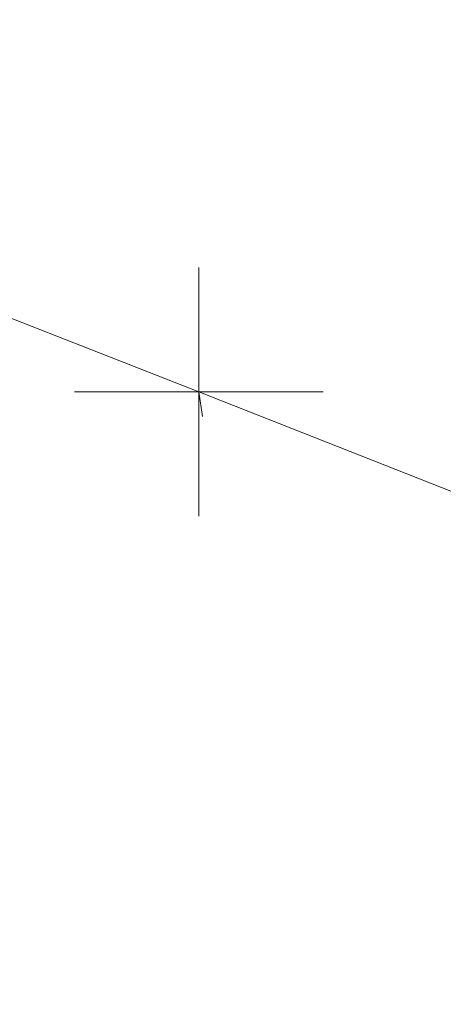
# Model space of a CAD drawing. Extents: x 413123 to 1465301, y 377724 to 504150.
# Tile 69 of 256: x 1463249.92 to 1463251.62, y 433271.15 to 433275.11. Entities that reach past the tile are written whole.
import ezdxf

# ---------------------------------------------------------------- set-up
doc = ezdxf.new("R2010")
doc.units = 0
doc.header["$MEASUREMENT"] = 0
for name, pattern in [('DGN Style 1', [8.732639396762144, 0.01453018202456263, -8.71810921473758]), ('DGN Style 3', [20.34225483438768, 14.53018202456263, -5.812072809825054]), ('DGN Style 5', [10.171127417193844, 4.35905460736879, -5.812072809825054])]:
    doc.linetypes.add(name, pattern=pattern)
for name, color, linetype, lineweight in [('PV_X_Curb', 120, 'DGN Style 1', 0), ('PV_X_EOP', 7, 'DGN Style 3', 0), ('PV_X_Walk', 120, 'DGN Style 5', 0)]:
    doc.layers.add(name, color=color, linetype=linetype, lineweight=lineweight)
doc.layers.add('SV_Observation (Construction)', color=97, linetype='DGN Style 1', lineweight=0, transparency=0.9)
doc.layers.add('SV_X_Shot_Marker (Construction)', color=40, linetype='Continuous', lineweight=0, transparency=0.5)

# ---------------------------------------------------------------- blocks, each defined once
blk = doc.blocks.new('SVPT_2755')
at = {"layer": 'SV_X_Shot_Marker (Construction)', "transparency": 33554495}
for p, q in [((0, 0.02500000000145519), (0, -0.02499999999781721)), ((-0.02499999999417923, 0), (0.02499999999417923, 0))]:
    blk.add_line(p, q, dxfattribs=at)
blk.add_point((0, 0), dxfattribs=at)

msp = doc.modelspace()

# ---------------------------------------------------------------- linework, layer by layer
at = {"layer": 'PV_X_Curb'}
for points, knots in [([(1463034.114341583, 433358.5354235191, 570.967442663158), (1463034.382762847, 433357.8525596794, 570.9829174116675), (1463034.902669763, 433356.6746703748, 570.9791408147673), (1463036.322057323, 433354.5205973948, 570.6849760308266), (1463037.748960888, 433352.2020754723, 570.6878951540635), (1463040.018756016, 433349.1857511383, 570.9427811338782), (1463042.639031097, 433346.7780487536, 570.7955674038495), (1463044.970687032, 433345.5933757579, 570.8824061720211), (1463045.921303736, 433345.2188641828, 570.878208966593), (1463051.106075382, 433343.1762354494, 570.8553169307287), (1463056.290847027, 433341.1336067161, 570.8324248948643), (1463061.475618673, 433339.0909779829, 570.809532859), (1463062.018547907, 433338.9041474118, 570.7725412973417), (1463062.561477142, 433338.7173168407, 570.7355497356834), (1463063.104406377, 433338.5304862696, 570.6985581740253), (1463069.657625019, 433335.9461940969, 570.7210719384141), (1463076.21084366, 433333.3619019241, 570.7435857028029), (1463082.764062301, 433330.7776097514, 570.7660994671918), (1463087.246478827, 433329.0023655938, 570.8028168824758), (1463091.728895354, 433327.2271214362, 570.8395342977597), (1463096.211311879, 433325.4518772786, 570.8762517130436), (1463096.878442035, 433325.1897515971, 570.9638925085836), (1463097.545572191, 433324.9276259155, 571.0515333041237), (1463098.212702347, 433324.6655002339, 571.1391740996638), (1463104.831686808, 433322.094946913, 571.1640382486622), (1463111.45067127, 433319.524393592, 571.1889023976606), (1463118.069655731, 433316.953840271, 571.2137665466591), (1463125.957183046, 433313.9138789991, 571.1851535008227), (1463133.844710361, 433310.8739177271, 571.1565404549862), (1463141.732237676, 433307.8339564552, 571.1279274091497), (1463145.767175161, 433306.241790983, 571.1313455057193), (1463149.802112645, 433304.6496255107, 571.134763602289), (1463153.83705013, 433303.0574600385, 571.1381816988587), (1463154.355066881, 433302.8054079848, 571.0924572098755), (1463154.873083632, 433302.5533559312, 571.0467327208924), (1463155.391100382, 433302.3013038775, 571.0010082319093), (1463159.740180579, 433300.5574304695, 571.007755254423), (1463164.089260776, 433298.8135570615, 571.0145022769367), (1463168.438340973, 433297.0696836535, 571.0212492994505), (1463173.76020955, 433294.9893866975, 571.0517121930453), (1463179.082078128, 433292.9090897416, 571.0821750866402), (1463184.403946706, 433290.8287927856, 571.1126379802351), (1463184.927832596, 433290.6024130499, 571.183469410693), (1463185.451718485, 433290.3760333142, 571.254300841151), (1463185.975604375, 433290.1496535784, 571.3251322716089), (1463193.283059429, 433287.4009373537, 571.3274320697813), (1463200.590514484, 433284.6522211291, 571.3297318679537), (1463207.897969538, 433281.9035049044, 571.3320316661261), (1463214.611583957, 433279.3049910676, 571.3660593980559), (1463221.325198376, 433276.7064772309, 571.4000871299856), (1463228.038812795, 433274.1079633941, 571.4341148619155), (1463234.876881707, 433271.4003319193, 571.5030017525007), (1463241.714950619, 433268.6927004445, 571.5718886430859), (1463248.553019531, 433265.9850689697, 571.6407755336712), (1463252.53367608, 433264.4224603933, 571.6987979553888), (1463256.514332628, 433262.8598518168, 571.7568203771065), (1463260.494989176, 433261.2972432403, 571.8148427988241), (1463261.18962272, 433261.0748617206, 571.7422662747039), (1463261.884256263, 433260.8524802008, 571.6696897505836), (1463262.578889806, 433260.6300986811, 571.5971132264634), (1463267.974277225, 433258.4984942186, 571.5913249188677), (1463273.369664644, 433256.3668897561, 571.5855366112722), (1463278.765052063, 433254.2352852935, 571.5797483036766), (1463284.039124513, 433252.1341649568, 571.626583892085), (1463289.313196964, 433250.0330446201, 571.6734194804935), (1463294.587269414, 433247.9319242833, 571.7202550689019), (1463295.147837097, 433247.7325865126, 571.8045569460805), (1463295.70840478, 433247.533248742, 571.8888588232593), (1463296.268972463, 433247.3339109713, 571.9731607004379), (1463303.262539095, 433244.6091737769, 572.0038664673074), (1463310.256105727, 433241.8844365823, 572.034572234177), (1463317.249672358, 433239.1596993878, 572.0652780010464), (1463324.8255847, 433236.206749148, 572.1003223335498), (1463332.401497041, 433233.2537989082, 572.1353666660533), (1463339.977409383, 433230.3008486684, 572.1704109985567), (1463346.624217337, 433227.6724527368, 572.1699621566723), (1463353.271025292, 433225.044056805, 572.1695133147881), (1463359.917833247, 433222.4156608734, 572.1690644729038), (1463363.666535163, 433220.9685334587, 572.1740861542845), (1463367.415237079, 433219.521406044, 572.1791078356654), (1463371.163938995, 433218.0742786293, 572.1841295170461), (1463371.754596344, 433217.8301906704, 572.1047293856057), (1463372.345253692, 433217.5861027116, 572.0253292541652), (1463372.935911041, 433217.3420147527, 571.9459291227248), (1463380.338603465, 433214.4611246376, 571.9041823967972), (1463387.741295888, 433211.5802345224, 571.8624356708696), (1463395.143988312, 433208.6993444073, 571.8206889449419), (1463403.121855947, 433205.5721027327, 571.8539167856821), (1463411.099723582, 433202.4448610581, 571.8871446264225), (1463419.077591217, 433199.3176193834, 571.9203724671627), (1463419.407565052, 433199.1647159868, 571.9396248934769), (1463419.737538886, 433199.0118125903, 571.9588773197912), (1463420.067512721, 433198.8589091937, 571.9781297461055)], [0, 0, 0, 0, 0.004163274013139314, 0.007301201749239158, 0.0146979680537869, 0.01957460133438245, 0.02877745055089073, 0.03448275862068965, 0.03448275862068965, 0.03448275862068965, 0.06896551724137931, 0.06896551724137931, 0.06896551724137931, 0.1034482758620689, 0.1034482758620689, 0.1034482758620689, 0.1379310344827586, 0.1379310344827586, 0.1379310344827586, 0.1724137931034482, 0.1724137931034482, 0.1724137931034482, 0.2068965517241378, 0.2068965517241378, 0.2068965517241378, 0.2413793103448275, 0.2413793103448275, 0.2413793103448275, 0.2758620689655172, 0.2758620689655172, 0.2758620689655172, 0.3103448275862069, 0.3103448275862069, 0.3103448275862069, 0.3448275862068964, 0.3448275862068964, 0.3448275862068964, 0.3793103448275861, 0.3793103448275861, 0.3793103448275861, 0.4137931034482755, 0.4137931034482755, 0.4137931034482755, 0.4482758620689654, 0.4482758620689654, 0.4482758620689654, 0.4827586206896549, 0.4827586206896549, 0.4827586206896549, 0.5172413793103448, 0.5172413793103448, 0.5172413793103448, 0.5517241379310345, 0.5517241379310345, 0.5517241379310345, 0.5862068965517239, 0.5862068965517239, 0.5862068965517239, 0.6206896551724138, 0.6206896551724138, 0.6206896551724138, 0.6551724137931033, 0.6551724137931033, 0.6551724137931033, 0.6896551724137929, 0.6896551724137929, 0.6896551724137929, 0.7241379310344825, 0.7241379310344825, 0.7241379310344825, 0.7586206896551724, 0.7586206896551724, 0.7586206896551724, 0.7931034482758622, 0.7931034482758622, 0.7931034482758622, 0.8275862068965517, 0.8275862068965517, 0.8275862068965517, 0.8620689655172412, 0.8620689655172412, 0.8620689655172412, 0.8965517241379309, 0.8965517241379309, 0.8965517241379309, 0.9310344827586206, 0.9310344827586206, 0.9310344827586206, 0.9655172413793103, 0.9655172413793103, 0.9655172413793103, 1, 1, 1, 1]), ([(1463694.730807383, 433042.1012902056, 573.2000085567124), (1463688.122071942, 433044.6665198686, 573.2117681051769), (1463681.5133365, 433047.2317495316, 573.2235276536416), (1463674.904601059, 433049.7969791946, 573.2352872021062), (1463669.906627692, 433051.7384291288, 573.2422034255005), (1463664.908654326, 433053.679879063, 573.249119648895), (1463659.910680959, 433055.6213289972, 573.2560358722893), (1463659.31440991, 433055.8530469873, 573.3282538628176), (1463658.718138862, 433056.0847649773, 573.400471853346), (1463658.121867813, 433056.3164829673, 573.4726898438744), (1463656.811811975, 433056.8455353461, 573.4691755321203), (1463655.501756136, 433057.3745877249, 573.4656612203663), (1463654.191700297, 433057.9036401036, 573.4621469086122), (1463647.078403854, 433060.7016199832, 573.4311409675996), (1463639.965107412, 433063.4995998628, 573.4001350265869), (1463632.851810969, 433066.2975797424, 573.3691290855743), (1463626.603526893, 433068.7760307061, 573.3262890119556), (1463620.355242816, 433071.25448167, 573.2834489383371), (1463614.10695874, 433073.7329326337, 573.2406088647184), (1463606.821724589, 433076.5483492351, 573.1778320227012), (1463599.536490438, 433079.3637658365, 573.1150551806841), (1463592.251256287, 433082.1791824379, 573.052278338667), (1463585.048675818, 433085.0513616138, 572.9767093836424), (1463577.846095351, 433087.9235407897, 572.901140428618), (1463570.643514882, 433090.7957199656, 572.8255714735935), (1463568.520856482, 433091.6009161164, 572.8136526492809), (1463566.398198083, 433092.4061122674, 572.8017338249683), (1463564.275539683, 433093.2113084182, 572.7898150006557), (1463563.658286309, 433093.4932407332, 572.723361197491), (1463563.041032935, 433093.7751730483, 572.6569073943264), (1463562.423779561, 433094.0571053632, 572.5904535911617), (1463557.897842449, 433095.8076798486, 572.5495712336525), (1463553.371905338, 433097.5582543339, 572.5086888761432), (1463548.845968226, 433099.3088288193, 572.4678065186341), (1463541.746736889, 433102.0973839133, 572.4116307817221), (1463534.647505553, 433104.8859390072, 572.3554550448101), (1463527.548274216, 433107.6744941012, 572.2992793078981), (1463527.099574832, 433107.8541490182, 572.3819727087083), (1463526.650875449, 433108.0338039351, 572.4646661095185), (1463526.202176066, 433108.2134588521, 572.5473595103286), (1463518.442801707, 433111.2934591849, 572.5872886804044), (1463510.683427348, 433114.3734595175, 572.6272178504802), (1463502.924052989, 433117.4534598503, 572.6671470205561), (1463495.101662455, 433120.5759616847, 572.6180249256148), (1463487.279271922, 433123.6984635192, 572.5689028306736), (1463479.456881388, 433126.8209653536, 572.5197807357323), (1463474.540841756, 433128.7396558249, 572.5305568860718), (1463469.624802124, 433130.6583462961, 572.5413330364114), (1463464.708762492, 433132.5770367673, 572.5521091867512), (1463464.15178183, 433132.7738995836, 572.4839343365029), (1463463.594801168, 433132.9707623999, 572.4157594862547), (1463463.037820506, 433133.1676252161, 572.3475846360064), (1463455.395093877, 433136.1460172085, 572.2965798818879), (1463447.752367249, 433139.1244092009, 572.2455751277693), (1463440.10964062, 433142.1028011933, 572.1945703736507), (1463439.463345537, 433142.3911085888, 572.2249332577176), (1463438.817050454, 433142.6794159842, 572.2552961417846), (1463438.170755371, 433142.9677233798, 572.2856590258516), (1463431.589276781, 433145.5431962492, 572.3185177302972), (1463425.007798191, 433148.1186691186, 572.351376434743), (1463418.4263196, 433150.6941419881, 572.3842351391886), (1463413.565512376, 433152.6091060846, 572.3506952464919), (1463408.704705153, 433154.5240701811, 572.3171553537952), (1463403.843897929, 433156.4390342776, 572.2836154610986), (1463402.295983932, 433157.0721267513, 572.2966227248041), (1463400.748069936, 433157.7052192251, 572.3096299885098), (1463399.20015594, 433158.3383116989, 572.3226372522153), (1463398.571326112, 433158.6030358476, 572.2531442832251), (1463397.942496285, 433158.8677599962, 572.1836513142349), (1463397.313666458, 433159.1324841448, 572.1141583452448), (1463389.499427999, 433162.1494767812, 572.1431257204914), (1463381.68518954, 433165.1664694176, 572.172093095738), (1463373.87095108, 433168.1834620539, 572.2010604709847), (1463373.202610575, 433168.4242856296, 572.2485422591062), (1463372.53427007, 433168.6651092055, 572.2960240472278), (1463371.865929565, 433168.9059327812, 572.3435058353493), (1463366.852918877, 433170.8940812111, 572.309207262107), (1463361.839908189, 433172.882229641, 572.2749086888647), (1463356.826897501, 433174.8703780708, 572.2406101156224), (1463350.263613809, 433177.4130764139, 572.2105829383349), (1463343.700330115, 433179.955774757, 572.1805557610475), (1463337.137046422, 433182.4984731, 572.1505285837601), (1463332.732110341, 433184.1753668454, 572.1399057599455), (1463328.327174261, 433185.8522605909, 572.129282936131), (1463323.922238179, 433187.5291543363, 572.1186601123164), (1463323.550514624, 433187.6736224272, 572.0672464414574), (1463323.17879107, 433187.8180905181, 572.0158327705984), (1463322.807067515, 433187.9625586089, 571.9644190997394), (1463314.242457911, 433191.4677850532, 571.9189611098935), (1463305.677848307, 433194.9730114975, 571.8735031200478), (1463297.113238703, 433198.4782379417, 571.8280451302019), (1463296.447798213, 433198.6498683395, 571.8729159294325), (1463295.782357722, 433198.8214987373, 571.917786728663), (1463295.116917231, 433198.9931291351, 571.9626575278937), (1463288.43623397, 433201.6173953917, 571.9595616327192), (1463281.755550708, 433204.2416616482, 571.9564657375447), (1463275.074867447, 433206.8659279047, 571.9533698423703), (1463270.698621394, 433208.5836220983, 571.955071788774), (1463266.322375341, 433210.3013162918, 571.9567737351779), (1463261.946129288, 433212.0190104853, 571.9584756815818), (1463261.255964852, 433212.2907585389, 571.8814296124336), (1463260.565800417, 433212.5625065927, 571.8043835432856), (1463259.875635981, 433212.8342546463, 571.7273374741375), (1463253.221984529, 433215.4661261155, 571.684237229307), (1463246.568333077, 433218.0979975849, 571.6411369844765), (1463239.914681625, 433220.7298690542, 571.5980367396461), (1463232.697418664, 433223.5591135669, 571.584901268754), (1463225.480155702, 433226.3883580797, 571.5717657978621), (1463218.262892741, 433229.2176025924, 571.5586303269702), (1463212.689928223, 433231.3845503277, 571.501804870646), (1463207.116963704, 433233.5514980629, 571.4449794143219), (1463201.543999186, 433235.7184457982, 571.3881539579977), (1463197.702392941, 433237.2969398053, 571.3824755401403), (1463193.860786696, 433238.8754338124, 571.376797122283), (1463190.01918045, 433240.4539278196, 571.3711187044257), (1463189.420555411, 433240.6641899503, 571.4587546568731), (1463188.821930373, 433240.874452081, 571.5463906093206), (1463188.223305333, 433241.0847142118, 571.6340265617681), (1463185.054584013, 433242.3131517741, 571.6250500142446), (1463181.885862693, 433243.5415893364, 571.6160734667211), (1463178.717141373, 433244.7700268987, 571.6070969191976), (1463171.181422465, 433247.7347391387, 571.5342143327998), (1463163.645703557, 433250.6994513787, 571.4613317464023), (1463156.10998465, 433253.6641636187, 571.3884491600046), (1463148.761307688, 433256.5197229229, 571.322577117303), (1463141.412630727, 433259.3752822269, 571.2567050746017), (1463134.063953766, 433262.2308415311, 571.1908330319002), (1463126.984343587, 433264.9936274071, 571.2120531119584), (1463119.904733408, 433267.756413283, 571.2332731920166), (1463112.82512323, 433270.519199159, 571.2544932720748), (1463106.948373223, 433272.8554993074, 571.272380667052), (1463101.071623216, 433275.1917994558, 571.290268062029), (1463095.19487321, 433277.5280996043, 571.3081554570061), (1463087.382378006, 433280.5556578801, 571.2445784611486), (1463079.569882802, 433283.583216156, 571.1810014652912), (1463071.757387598, 433286.6107744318, 571.1174244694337), (1463067.011834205, 433288.4980060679, 571.0790224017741), (1463062.266280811, 433290.385237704, 571.0406203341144), (1463057.520727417, 433292.27246934, 571.0022182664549), (1463052.596696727, 433294.1302708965, 570.9741905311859), (1463047.672666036, 433295.988072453, 570.946162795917), (1463042.748635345, 433297.8458740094, 570.9181350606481), (1463040.996474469, 433298.028892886, 570.6600759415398), (1463037.884741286, 433298.0614564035, 570.3732611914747), (1463033.533792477, 433297.4811137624, 570.213053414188), (1463028.578927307, 433295.8351240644, 570.8846791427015), (1463025.750437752, 433293.3300609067, 570.5443428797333), (1463024.222435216, 433291.00068514, 570.5092220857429), (1463023.412434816, 433289.7658735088, 570.490604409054), (1463022.602434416, 433288.5310618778, 570.4719867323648), (1463021.792434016, 433287.2962502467, 570.4533690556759), (1463021.001432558, 433285.3732457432, 570.5012869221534), (1463020.2104311, 433283.4502412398, 570.549204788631), (1463019.419429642, 433281.5272367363, 570.5971226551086), (1463018.531487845, 433279.3825151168, 570.6481372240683), (1463017.643546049, 433277.2377934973, 570.6991517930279), (1463016.755604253, 433275.0930718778, 570.7501663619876), (1463014.741467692, 433270.0950215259, 570.9656913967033), (1463012.727331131, 433265.096971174, 571.181216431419), (1463010.71319457, 433260.0989208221, 571.3967414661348)], [0, 0, 0, 0, 0.01923076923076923, 0.01923076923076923, 0.01923076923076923, 0.03846153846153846, 0.03846153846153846, 0.03846153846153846, 0.05769230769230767, 0.05769230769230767, 0.05769230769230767, 0.07692307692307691, 0.07692307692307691, 0.07692307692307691, 0.09615384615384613, 0.09615384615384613, 0.09615384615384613, 0.1153846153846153, 0.1153846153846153, 0.1153846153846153, 0.1346153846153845, 0.1346153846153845, 0.1346153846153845, 0.1538461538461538, 0.1538461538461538, 0.1538461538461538, 0.1730769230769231, 0.1730769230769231, 0.1730769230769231, 0.1923076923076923, 0.1923076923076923, 0.1923076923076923, 0.2115384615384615, 0.2115384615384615, 0.2115384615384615, 0.2307692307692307, 0.2307692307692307, 0.2307692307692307, 0.25, 0.25, 0.25, 0.269230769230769, 0.269230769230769, 0.269230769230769, 0.2884615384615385, 0.2884615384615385, 0.2884615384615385, 0.3076923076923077, 0.3076923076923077, 0.3076923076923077, 0.3269230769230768, 0.3269230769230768, 0.3269230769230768, 0.3461538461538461, 0.3461538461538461, 0.3461538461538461, 0.3653846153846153, 0.3653846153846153, 0.3653846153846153, 0.3846153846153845, 0.3846153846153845, 0.3846153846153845, 0.4038461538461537, 0.4038461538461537, 0.4038461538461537, 0.423076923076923, 0.423076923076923, 0.423076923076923, 0.4423076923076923, 0.4423076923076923, 0.4423076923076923, 0.4615384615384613, 0.4615384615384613, 0.4615384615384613, 0.4807692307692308, 0.4807692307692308, 0.4807692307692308, 0.5, 0.5, 0.5, 0.5192307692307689, 0.5192307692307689, 0.5192307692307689, 0.538461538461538, 0.538461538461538, 0.538461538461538, 0.5576923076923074, 0.5576923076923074, 0.5576923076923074, 0.576923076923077, 0.576923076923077, 0.576923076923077, 0.5961538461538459, 0.5961538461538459, 0.5961538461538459, 0.6153846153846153, 0.6153846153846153, 0.6153846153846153, 0.6346153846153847, 0.6346153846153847, 0.6346153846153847, 0.6538461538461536, 0.6538461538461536, 0.6538461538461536, 0.673076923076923, 0.673076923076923, 0.673076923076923, 0.6923076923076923, 0.6923076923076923, 0.6923076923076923, 0.7115384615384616, 0.7115384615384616, 0.7115384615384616, 0.7307692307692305, 0.7307692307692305, 0.7307692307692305, 0.7499999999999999, 0.7499999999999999, 0.7499999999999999, 0.7692307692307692, 0.7692307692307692, 0.7692307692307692, 0.7884615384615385, 0.7884615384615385, 0.7884615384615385, 0.8076923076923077, 0.8076923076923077, 0.8076923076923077, 0.826923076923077, 0.826923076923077, 0.826923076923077, 0.846153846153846, 0.846153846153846, 0.846153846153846, 0.8653846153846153, 0.8653846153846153, 0.8653846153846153, 0.8846153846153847, 0.8846153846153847, 0.8846153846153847, 0.9038461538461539, 0.9038461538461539, 0.9038461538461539, 0.9087225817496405, 0.9125585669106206, 0.9159702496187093, 0.9230769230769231, 0.9230769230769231, 0.9230769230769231, 0.9423076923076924, 0.9423076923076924, 0.9423076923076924, 0.9615384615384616, 0.9615384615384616, 0.9615384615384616, 0.9807692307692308, 0.9807692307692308, 0.9807692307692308, 1, 1, 1, 1])]:
    msp.add_open_spline(points, degree=3, knots=knots, dxfattribs=at)
at = {"layer": 'PV_X_EOP'}
for points, knots in [([(1463033.539703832, 433358.668730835, 570.9312826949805), (1463033.78085339, 433357.7791180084, 570.9319642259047), (1463034.311810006, 433356.414696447, 570.9129230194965), (1463035.936664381, 433354.210215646, 570.7574772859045), (1463037.392149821, 433351.9520015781, 570.7191112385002), (1463039.598433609, 433348.7987445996, 570.7996873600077), (1463042.441302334, 433346.5539274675, 570.6747714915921), (1463044.712350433, 433345.0075174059, 570.6881225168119), (1463045.691659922, 433344.6760572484, 570.6008205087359), (1463046.330306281, 433344.4598990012, 570.5438874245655), (1463046.96895264, 433344.243740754, 570.486954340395), (1463047.607598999, 433344.0275825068, 570.4300212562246), (1463047.46569072, 433343.5095853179, 570.4737916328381), (1463047.32378244, 433342.9915881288, 570.5175620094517), (1463047.181874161, 433342.4735909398, 570.5613323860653), (1463047.962688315, 433342.1715041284, 570.5523071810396), (1463048.74350247, 433341.8694173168, 570.5432819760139), (1463049.524316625, 433341.5673305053, 570.5342567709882), (1463049.723445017, 433342.0454324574, 570.5031497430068), (1463049.92257341, 433342.5235344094, 570.4720427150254), (1463050.121701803, 433343.0016363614, 570.4409356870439), (1463054.363252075, 433341.3299102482, 570.4898514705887), (1463058.604802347, 433339.658184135, 570.5387672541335), (1463062.84635262, 433337.9864580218, 570.5876830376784), (1463069.380437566, 433335.4247592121, 570.6248076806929), (1463075.914522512, 433332.8630604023, 570.6619323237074), (1463082.448607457, 433330.3013615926, 570.699056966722), (1463087.637972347, 433328.22388055, 570.7205322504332), (1463092.827337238, 433326.1463995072, 570.7420075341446), (1463098.016702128, 433324.0689184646, 570.7634828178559), (1463104.657268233, 433321.5116641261, 570.769767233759), (1463111.297834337, 433318.9544097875, 570.7760516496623), (1463117.938400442, 433316.3971554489, 570.7823360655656), (1463125.924840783, 433313.2674390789, 570.73748834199), (1463133.911281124, 433310.1377227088, 570.6926406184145), (1463141.897721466, 433307.0080063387, 570.647792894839), (1463141.717745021, 433306.5125578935, 570.6799613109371), (1463141.537768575, 433306.0171094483, 570.7121297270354), (1463141.35779213, 433305.5216610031, 570.7442981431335), (1463142.229950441, 433305.2201381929, 570.7485050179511), (1463143.102108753, 433304.9186153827, 570.7527118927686), (1463143.974267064, 433304.6170925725, 570.7569187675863), (1463144.185348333, 433305.0788176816, 570.735481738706), (1463144.396429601, 433305.5405427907, 570.7140447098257), (1463144.607510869, 433306.0022678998, 570.6926076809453), (1463147.58473388, 433304.8543661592, 570.7341019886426), (1463150.56195689, 433303.7064644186, 570.7755962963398), (1463153.539179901, 433302.558562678, 570.817090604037), (1463158.44037952, 433300.5705139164, 570.826934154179), (1463163.341579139, 433298.5824651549, 570.8367777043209), (1463168.242778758, 433296.5944163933, 570.8466212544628), (1463174.091388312, 433294.2251577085, 570.8787504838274), (1463179.939997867, 433291.8558990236, 570.9108797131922), (1463185.788607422, 433289.4866403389, 570.9430089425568), (1463193.090936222, 433286.8080451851, 571.0096381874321), (1463200.393265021, 433284.1294500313, 571.0762674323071), (1463207.695593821, 433281.4508548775, 571.1428966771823), (1463214.34865388, 433278.828976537, 571.1804566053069), (1463221.001713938, 433276.2070981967, 571.2180165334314), (1463227.654773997, 433273.5852198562, 571.2555764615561), (1463234.593717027, 433270.8614597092, 571.311327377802), (1463241.532660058, 433268.1376995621, 571.3670782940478), (1463248.471603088, 433265.413939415, 571.4228292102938), (1463251.006317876, 433264.4249023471, 571.4376305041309), (1463253.541032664, 433263.4358652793, 571.452431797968), (1463256.075747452, 433262.4468282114, 571.4672330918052), (1463255.94008792, 433261.9072334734, 571.4705339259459), (1463255.804428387, 433261.3676387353, 571.4738347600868), (1463255.668768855, 433260.8280439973, 571.4771355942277), (1463256.445551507, 433260.5848901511, 571.4871075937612), (1463257.222334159, 433260.3417363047, 571.4970795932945), (1463257.999116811, 433260.0985824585, 571.507051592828), (1463258.226294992, 433260.5106164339, 571.4958264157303), (1463258.453473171, 433260.9226504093, 571.4846012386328), (1463258.680651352, 433261.3346843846, 571.4733760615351), (1463259.925804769, 433260.8493021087, 571.4829525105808), (1463261.170958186, 433260.3639198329, 571.4925289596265), (1463262.416111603, 433259.878537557, 571.5021054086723), (1463267.791649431, 433257.7869022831, 571.5241727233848), (1463273.167187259, 433255.6952670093, 571.5462400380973), (1463278.542725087, 433253.6036317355, 571.5683073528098), (1463284.352399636, 433251.3217999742, 571.5814787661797), (1463290.162074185, 433249.039968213, 571.5946501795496), (1463295.971748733, 433246.7581364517, 571.6078215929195), (1463302.949122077, 433244.0521724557, 571.6351321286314), (1463309.926495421, 433241.3462084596, 571.6624426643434), (1463316.903868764, 433238.6402444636, 571.6897532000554), (1463324.563747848, 433235.6405621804, 571.7285381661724), (1463332.223626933, 433232.6408798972, 571.7673231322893), (1463339.883506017, 433229.641197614, 571.8061080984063), (1463346.449952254, 433227.0690864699, 571.8205958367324), (1463353.01639849, 433224.4969753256, 571.8350835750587), (1463359.582844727, 433221.9248641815, 571.8495713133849), (1463363.961849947, 433220.2403229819, 571.8408310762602), (1463368.340855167, 433218.5557817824, 571.8320908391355), (1463372.719860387, 433216.8712405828, 571.8233506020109), (1463380.126525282, 433213.9587859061, 571.7905530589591), (1463387.533190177, 433211.0463312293, 571.7577555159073), (1463394.939855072, 433208.1338765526, 571.7249579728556), (1463402.425974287, 433205.1637758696, 571.7534560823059), (1463409.912093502, 433202.1936751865, 571.7819541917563), (1463417.398212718, 433199.2235745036, 571.8104523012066), (1463417.229394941, 433198.7682275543, 571.8194733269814), (1463417.060577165, 433198.3128806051, 571.8284943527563), (1463416.891759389, 433197.8575336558, 571.8375153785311), (1463417.692446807, 433197.4966240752, 571.8487103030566), (1463418.493134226, 433197.1357144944, 571.859905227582), (1463419.293821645, 433196.7748049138, 571.8711001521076), (1463419.475032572, 433197.247288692, 571.8477905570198), (1463419.6562435, 433197.7197724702, 571.8244809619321), (1463419.837454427, 433198.1922562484, 571.8011713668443), (1463419.83781155, 433198.2226624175, 571.7953862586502), (1463419.838168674, 433198.2530685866, 571.789601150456), (1463419.838525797, 433198.2834747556, 571.7838160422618)], [0, 0, 0, 0, 0.003968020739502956, 0.006425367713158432, 0.01199892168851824, 0.01581541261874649, 0.02326256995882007, 0.02777777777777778, 0.02777777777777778, 0.02777777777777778, 0.05555555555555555, 0.05555555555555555, 0.05555555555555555, 0.08333333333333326, 0.08333333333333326, 0.08333333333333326, 0.1111111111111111, 0.1111111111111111, 0.1111111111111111, 0.1388888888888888, 0.1388888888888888, 0.1388888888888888, 0.1666666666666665, 0.1666666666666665, 0.1666666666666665, 0.1944444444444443, 0.1944444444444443, 0.1944444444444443, 0.2222222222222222, 0.2222222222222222, 0.2222222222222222, 0.25, 0.25, 0.25, 0.2777777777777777, 0.2777777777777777, 0.2777777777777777, 0.3055555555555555, 0.3055555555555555, 0.3055555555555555, 0.333333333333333, 0.333333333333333, 0.333333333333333, 0.3611111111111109, 0.3611111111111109, 0.3611111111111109, 0.3888888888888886, 0.3888888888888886, 0.3888888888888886, 0.4166666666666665, 0.4166666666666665, 0.4166666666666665, 0.4444444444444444, 0.4444444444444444, 0.4444444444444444, 0.472222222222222, 0.472222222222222, 0.472222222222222, 0.5, 0.5, 0.5, 0.5277777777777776, 0.5277777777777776, 0.5277777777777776, 0.5555555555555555, 0.5555555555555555, 0.5555555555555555, 0.5833333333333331, 0.5833333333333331, 0.5833333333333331, 0.6111111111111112, 0.6111111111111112, 0.6111111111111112, 0.638888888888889, 0.638888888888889, 0.638888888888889, 0.6666666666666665, 0.6666666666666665, 0.6666666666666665, 0.6944444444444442, 0.6944444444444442, 0.6944444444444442, 0.722222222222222, 0.722222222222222, 0.722222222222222, 0.7499999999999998, 0.7499999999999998, 0.7499999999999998, 0.7777777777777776, 0.7777777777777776, 0.7777777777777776, 0.8055555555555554, 0.8055555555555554, 0.8055555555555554, 0.8333333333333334, 0.8333333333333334, 0.8333333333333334, 0.861111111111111, 0.861111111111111, 0.861111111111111, 0.8888888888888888, 0.8888888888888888, 0.8888888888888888, 0.9166666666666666, 0.9166666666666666, 0.9166666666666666, 0.9444444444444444, 0.9444444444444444, 0.9444444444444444, 0.9722222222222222, 0.9722222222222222, 0.9722222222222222, 1, 1, 1, 1]), ([(1463695.37345491, 433042.3269481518, 573.2056029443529), (1463695.118355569, 433042.4173281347, 573.1929567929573), (1463694.863256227, 433042.5077081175, 573.1803106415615), (1463694.608156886, 433042.5980881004, 573.1676644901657), (1463688.127196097, 433045.133574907, 573.1638691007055), (1463681.646235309, 433047.6690617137, 573.1600737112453), (1463675.165274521, 433050.2045485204, 573.1562783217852), (1463668.255959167, 433052.9440202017, 573.1540820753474), (1463661.346643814, 433055.6834918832, 573.1518858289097), (1463654.437328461, 433058.4229635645, 573.149689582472), (1463647.338400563, 433061.2071824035, 573.1301154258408), (1463640.239472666, 433063.9914012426, 573.1105412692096), (1463633.140544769, 433066.7756200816, 573.0909671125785), (1463626.823799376, 433069.2202639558, 573.0453158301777), (1463620.507053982, 433071.6649078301, 572.999664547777), (1463614.190308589, 433074.1095517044, 572.9540132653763), (1463606.930945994, 433076.9629614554, 572.8967218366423), (1463599.671583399, 433079.8163712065, 572.8394304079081), (1463592.412220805, 433082.6697809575, 572.7821389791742), (1463585.208613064, 433085.5359198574, 572.7224006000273), (1463578.005005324, 433088.4020587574, 572.6626622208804), (1463570.801397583, 433091.2681976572, 572.6029238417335), (1463563.539543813, 433094.1288766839, 572.5195568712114), (1463556.277690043, 433096.9895557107, 572.4361899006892), (1463549.015836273, 433099.8502347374, 572.3528229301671), (1463541.464235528, 433102.896740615, 572.3143753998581), (1463533.912634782, 433105.9432464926, 572.2759278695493), (1463526.361034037, 433108.9897523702, 572.2374803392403), (1463524.510466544, 433109.6486739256, 572.222419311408), (1463522.659899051, 433110.307595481, 572.2073582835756), (1463520.809331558, 433110.9665170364, 572.1922972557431), (1463520.996148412, 433111.478044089, 572.2051758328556), (1463521.182965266, 433111.9895711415, 572.2180544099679), (1463521.36978212, 433112.5010981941, 572.2309329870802), (1463520.520611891, 433112.8412018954, 572.2365752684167), (1463519.671441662, 433113.1813055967, 572.2422175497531), (1463518.822271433, 433113.5214092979, 572.2478598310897), (1463518.644435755, 433113.0349413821, 572.2388127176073), (1463518.466600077, 433112.5484734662, 572.229765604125), (1463518.288764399, 433112.0620055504, 572.2207184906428), (1463514.835464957, 433113.4033588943, 572.2367800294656), (1463511.382165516, 433114.7447122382, 572.2528415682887), (1463507.928866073, 433116.0860655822, 572.2689031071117), (1463493.594865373, 433121.7420238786, 572.2482959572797), (1463479.260864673, 433127.3979821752, 572.2276888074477), (1463464.926863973, 433133.0539404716, 572.2070816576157), (1463449.455525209, 433139.0728186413, 572.1640707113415), (1463433.984186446, 433145.0916968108, 572.1210597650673), (1463418.512847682, 433151.1105749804, 572.0780488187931), (1463413.328996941, 433153.1553309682, 572.0135393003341), (1463408.145146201, 433155.200086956, 571.9490297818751), (1463402.961295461, 433157.2448429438, 571.8845202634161), (1463403.132465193, 433157.7716799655, 571.9190447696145), (1463403.303634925, 433158.2985169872, 571.953569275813), (1463403.474804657, 433158.825354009, 571.9880937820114), (1463402.600267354, 433159.1613721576, 571.9863420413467), (1463401.725730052, 433159.4973903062, 571.984590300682), (1463400.851192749, 433159.8334084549, 571.9828385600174), (1463400.653049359, 433159.3552482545, 571.9439093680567), (1463400.454905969, 433158.8770880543, 571.9049801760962), (1463400.256762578, 433158.3989278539, 571.8660509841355), (1463399.322085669, 433158.774478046, 571.9116587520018), (1463398.387408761, 433159.150028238, 571.9572665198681), (1463397.452731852, 433159.5255784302, 572.0028742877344), (1463389.04126259, 433162.8168634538, 571.9920574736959), (1463380.629793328, 433166.1081484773, 571.9812406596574), (1463372.218324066, 433169.3994335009, 571.9704238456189), (1463367.156032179, 433171.3851717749, 571.9528553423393), (1463362.093740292, 433173.370910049, 571.9352868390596), (1463357.031448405, 433175.3566483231, 571.91771833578), (1463350.485608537, 433177.9162151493, 571.9032139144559), (1463343.93976867, 433180.4757819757, 571.8887094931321), (1463337.393928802, 433183.0353488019, 571.8742050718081), (1463332.955818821, 433184.7683232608, 571.8612483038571), (1463328.517708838, 433186.5012977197, 571.8482915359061), (1463324.079598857, 433188.2342721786, 571.835334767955), (1463307.834725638, 433194.592922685, 571.7755947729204), (1463291.58985242, 433200.9515731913, 571.7158547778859), (1463275.344979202, 433207.3102236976, 571.6561147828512), (1463270.255842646, 433209.3105723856, 571.6395679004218), (1463265.16670609, 433211.3109210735, 571.6230210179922), (1463260.077569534, 433213.3112697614, 571.6064741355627), (1463253.452444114, 433215.9179517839, 571.5595870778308), (1463246.827318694, 433218.5246338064, 571.5127000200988), (1463240.202193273, 433221.1313158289, 571.4658129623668), (1463232.962477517, 433223.9732301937, 571.4532933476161), (1463225.722761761, 433226.8151445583, 571.4407737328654), (1463218.483046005, 433229.6570589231, 571.4282541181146), (1463212.90690448, 433231.8646312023, 571.4088467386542), (1463207.330762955, 433234.0722034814, 571.3894393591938), (1463201.754621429, 433236.2797757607, 571.3700319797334), (1463194.142429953, 433239.2572758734, 571.3409586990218), (1463186.530238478, 433242.2347759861, 571.3118854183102), (1463178.918047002, 433245.2122760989, 571.2828121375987), (1463169.428496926, 433248.9128530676, 571.1919051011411), (1463159.93894685, 433252.6134300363, 571.1009980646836), (1463150.449396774, 433256.314007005, 571.0100910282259), (1463145.077359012, 433258.4557943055, 570.9673048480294), (1463139.70532125, 433260.5975816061, 570.9245186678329), (1463134.333283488, 433262.7393689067, 570.8817324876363), (1463132.297653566, 433263.5246301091, 570.8037126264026), (1463130.262023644, 433264.3098913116, 570.7256927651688), (1463128.226393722, 433265.0951525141, 570.6476729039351), (1463128.413443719, 433265.4813551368, 570.6980714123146), (1463128.600493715, 433265.8675577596, 570.748469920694), (1463128.787543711, 433266.2537603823, 570.7988684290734), (1463127.919822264, 433266.676285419, 570.7925938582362), (1463127.052100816, 433267.0988104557, 570.786319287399), (1463126.184379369, 433267.5213354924, 570.7800447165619), (1463126.004706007, 433267.0870623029, 570.7088488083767), (1463125.825032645, 433266.6527891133, 570.6376529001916), (1463125.645359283, 433266.2185159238, 570.5664569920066), (1463121.458270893, 433267.8591123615, 570.6667666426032), (1463117.271182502, 433269.4997087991, 570.7670762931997), (1463113.084094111, 433271.1403052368, 570.8673859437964), (1463107.189564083, 433273.4271367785, 570.8747985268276), (1463101.295034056, 433275.7139683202, 570.8822111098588), (1463095.400504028, 433278.0007998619, 570.88962369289), (1463087.576983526, 433281.0591137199, 570.8606773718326), (1463079.753463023, 433284.117427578, 570.8317310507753), (1463071.92994252, 433287.175741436, 570.8027847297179), (1463067.216062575, 433289.0371870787, 570.7609532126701), (1463062.502182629, 433290.8986327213, 570.7191216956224), (1463057.788302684, 433292.7600783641, 570.6772901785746), (1463055.438489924, 433293.6549933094, 570.597871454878), (1463053.088677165, 433294.5499082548, 570.5184527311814), (1463050.738864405, 433295.4448232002, 570.4390340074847), (1463050.919405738, 433295.974786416, 570.493206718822), (1463051.099947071, 433296.5047496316, 570.547379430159), (1463051.280488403, 433297.0347128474, 570.6015521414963), (1463050.479713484, 433297.3478403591, 570.5996470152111), (1463049.678938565, 433297.660967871, 570.5977418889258), (1463048.878163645, 433297.9740953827, 570.5958367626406), (1463048.616684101, 433297.4827268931, 570.554312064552), (1463048.355204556, 433296.9913584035, 570.5127873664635), (1463048.093725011, 433296.499989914, 570.471262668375), (1463046.16244202, 433297.1796919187, 570.4532430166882), (1463044.231159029, 433297.8593939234, 570.4352233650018), (1463042.299876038, 433298.5390959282, 570.4172037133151), (1463040.683227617, 433298.6270722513, 570.3881765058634), (1463037.665619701, 433298.5647521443, 570.3323767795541), (1463033.387011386, 433297.9238663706, 570.2772123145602), (1463028.240821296, 433296.3164198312, 570.1397972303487), (1463025.314393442, 433293.7317706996, 570.0019896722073), (1463023.773730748, 433291.3674614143, 569.9858104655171), (1463022.862373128, 433289.9688870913, 569.9762398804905), (1463021.951015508, 433288.5703127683, 569.966669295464), (1463021.039657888, 433287.1717384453, 569.9570987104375)], [0, 0, 0, 0, 0.02083333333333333, 0.02083333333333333, 0.02083333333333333, 0.04166666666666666, 0.04166666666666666, 0.04166666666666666, 0.06249999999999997, 0.06249999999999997, 0.06249999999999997, 0.08333333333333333, 0.08333333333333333, 0.08333333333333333, 0.1041666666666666, 0.1041666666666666, 0.1041666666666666, 0.1249999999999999, 0.1249999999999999, 0.1249999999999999, 0.1458333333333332, 0.1458333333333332, 0.1458333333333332, 0.1666666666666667, 0.1666666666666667, 0.1666666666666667, 0.1875, 0.1875, 0.1875, 0.2083333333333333, 0.2083333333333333, 0.2083333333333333, 0.2291666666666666, 0.2291666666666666, 0.2291666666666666, 0.2499999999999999, 0.2499999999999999, 0.2499999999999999, 0.2708333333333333, 0.2708333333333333, 0.2708333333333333, 0.2916666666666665, 0.2916666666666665, 0.2916666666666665, 0.3125, 0.3125, 0.3125, 0.3333333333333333, 0.3333333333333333, 0.3333333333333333, 0.3541666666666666, 0.3541666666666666, 0.3541666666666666, 0.375, 0.375, 0.375, 0.3958333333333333, 0.3958333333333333, 0.3958333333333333, 0.4166666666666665, 0.4166666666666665, 0.4166666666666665, 0.4374999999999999, 0.4374999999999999, 0.4374999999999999, 0.4583333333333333, 0.4583333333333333, 0.4583333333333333, 0.4791666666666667, 0.4791666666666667, 0.4791666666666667, 0.4999999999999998, 0.4999999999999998, 0.4999999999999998, 0.5208333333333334, 0.5208333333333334, 0.5208333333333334, 0.5416666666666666, 0.5416666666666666, 0.5416666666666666, 0.5624999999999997, 0.5624999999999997, 0.5624999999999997, 0.5833333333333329, 0.5833333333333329, 0.5833333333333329, 0.6041666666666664, 0.6041666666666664, 0.6041666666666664, 0.625, 0.625, 0.625, 0.6458333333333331, 0.6458333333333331, 0.6458333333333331, 0.6666666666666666, 0.6666666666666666, 0.6666666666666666, 0.6875, 0.6875, 0.6875, 0.7083333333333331, 0.7083333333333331, 0.7083333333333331, 0.7291666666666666, 0.7291666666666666, 0.7291666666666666, 0.75, 0.75, 0.75, 0.7708333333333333, 0.7708333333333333, 0.7708333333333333, 0.7916666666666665, 0.7916666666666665, 0.7916666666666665, 0.8125, 0.8125, 0.8125, 0.8333333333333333, 0.8333333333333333, 0.8333333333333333, 0.8541666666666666, 0.8541666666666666, 0.8541666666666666, 0.875, 0.875, 0.875, 0.8958333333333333, 0.8958333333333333, 0.8958333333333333, 0.9166666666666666, 0.9166666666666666, 0.9166666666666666, 0.9375, 0.9375, 0.9375, 0.9583333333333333, 0.9583333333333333, 0.9583333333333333, 0.9631710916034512, 0.9674286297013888, 0.9713421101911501, 0.9791666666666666, 0.9791666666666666, 0.9791666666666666, 1, 1, 1, 1])]:
    msp.add_open_spline(points, degree=3, knots=knots, dxfattribs=at)
at = {"layer": 'PV_X_Walk'}
msp.add_polyline3d([(1463034.114341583, 433358.5354235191, 570.967442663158), (1463053.989753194, 433350.5525229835, 571.1006588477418), (1463066.091114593, 433345.7470972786, 571.106292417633), (1463086.263455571, 433337.9530644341, 571.2295873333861), (1463101.133005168, 433331.9750263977, 571.351985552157), (1463120.907562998, 433324.3340932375, 571.2144600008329), (1463144.181719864, 433315.2094553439, 571.1782070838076), (1463159.126664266, 433309.2041571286, 571.4855287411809), (1463171.777270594, 433304.4036819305, 571.4587157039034), (1463187.607215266, 433298.2045751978, 571.4882983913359), (1463210.446105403, 433289.2017890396, 571.5279336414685), (1463230.827891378, 433281.3888628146, 571.6651836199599), (1463250.637164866, 433273.6150279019, 571.7923029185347), (1463267.228144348, 433267.0777297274, 571.9392309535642), (1463281.629084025, 433261.4717523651, 571.9711236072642), (1463296.049821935, 433255.7642363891, 571.9256336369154), (1463319.780440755, 433246.5525771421, 572.1961871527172), (1463342.332865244, 433237.7210995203, 572.3029998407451), (1463364.283459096, 433229.1965231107, 572.4196553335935), (1463375.767428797, 433224.6203966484, 572.425584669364), (1463396.017270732, 433216.7993595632, 572.3902960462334), (1463416.399606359, 433208.7440489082, 572.4708800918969)], dxfattribs=at)
at = {"layer": 'SV_Observation (Construction)', "transparency": 33554434}
msp.add_line((1463250.637164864, 433273.6150279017, 571.7923029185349), (1463260.25624, 433205.5898700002, 572.09), dxfattribs=at)

# ---------------------------------------------------------------- block references
at = {"layer": 'SV_X_Shot_Marker (Construction)', "transparency": 33554495, "xscale": 20, "yscale": 20, "zscale": 20}
msp.add_blockref('SVPT_2755', (1463250.637164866, 433273.6150279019, 571.7923029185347), dxfattribs=at)

doc.saveas('drawing.dxf')
